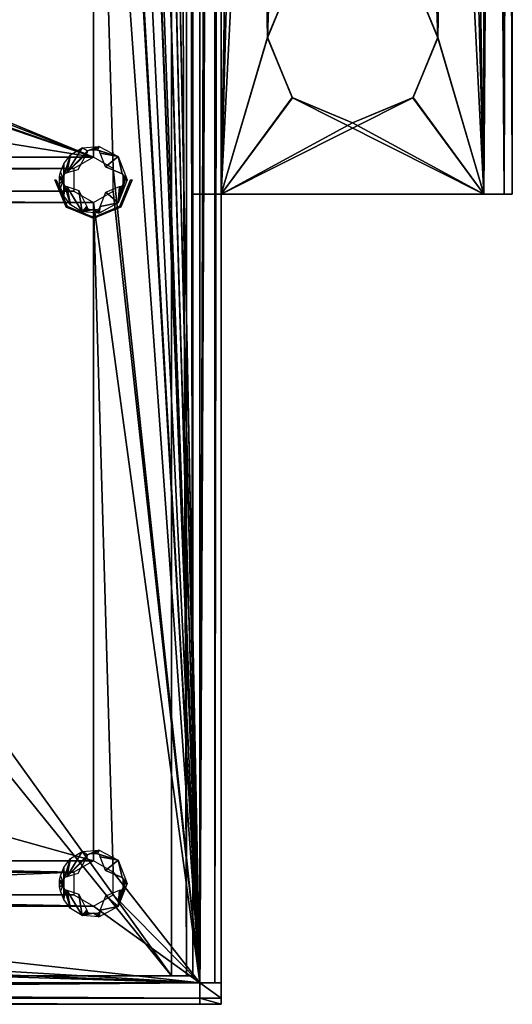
# Model space of a CAD drawing. Header units: millimetres. Extents: x -108 to 112, y -157 to 157.
# Tile 60 of 118: x 78 to 112, y -157 to -88. Entities that reach past the tile are written whole.
import ezdxf

# ---------------------------------------------------------------- set-up
doc = ezdxf.new("R2010")
doc.units = ezdxf.units.MM
doc.header["$LTSCALE"] = 33.374815
for name, color, linetype in [('1', 7, 'CONTINUOUS'), ('11', 7, 'CONTINUOUS'), ('14', 7, 'CONTINUOUS'), ('15', 7, 'CONTINUOUS'), ('16', 7, 'CONTINUOUS'), ('17', 7, 'CONTINUOUS'), ('18', 7, 'CONTINUOUS'), ('198', 7, 'CONTINUOUS'), ('199', 7, 'CONTINUOUS'), ('20', 7, 'CONTINUOUS'), ('200', 7, 'CONTINUOUS'), ('201', 7, 'CONTINUOUS'), ('202', 7, 'CONTINUOUS'), ('203', 7, 'CONTINUOUS'), ('204', 7, 'CONTINUOUS'), ('205', 7, 'CONTINUOUS'), ('217', 7, 'CONTINUOUS'), ('30', 7, 'CONTINUOUS'), ('31', 7, 'CONTINUOUS'), ('32', 7, 'CONTINUOUS'), ('33', 7, 'CONTINUOUS'), ('34', 7, 'CONTINUOUS'), ('35', 7, 'CONTINUOUS'), ('36', 7, 'CONTINUOUS'), ('37', 7, 'CONTINUOUS'), ('38', 7, 'CONTINUOUS'), ('39', 7, 'CONTINUOUS'), ('519', 7, 'CONTINUOUS'), ('520', 7, 'CONTINUOUS'), ('7', 7, 'CONTINUOUS'), ('8', 7, 'CONTINUOUS'), ('873', 7, 'CONTINUOUS'), ('874', 7, 'CONTINUOUS'), ('875', 7, 'CONTINUOUS')]:
    doc.layers.add(name, color=color, linetype=linetype)

msp = doc.modelspace()

# ---------------------------------------------------------------- linework, layer by layer
at = {"layer": '1', "color": 7, "linetype": 'CONTINUOUS'}
for points in [[(88.5, -155, 66), (55.329, -155, 66), (88.5, -155, 64.5), (88.5, -155, 66)], [(88.5, -155, 64.5), (55.329, -155, 66), (55.329, -155, 64.5), (88.5, -155, 64.5)], [(77, -155, -66), (88.5, -155, -66), (77, -155, -64.5), (77, -155, -66)], [(77, -155, -64.5), (88.5, -155, -66), (88.5, -155, -64.5), (77, -155, -64.5)], [(89.561, -155, 65.561), (88.5, -155, 66), (89.561, -155, -65.561), (89.561, -155, 65.561)], [(89.561, -155, -65.561), (88.5, -155, 66), (88.5, -155, 64.5), (89.561, -155, -65.561)], [(88.5, -155, -66), (89.561, -155, -65.561), (88.5, -155, -64.5), (88.5, -155, -66)], [(88.5, -155, -64.5), (89.561, -155, -65.561), (88.5, -155, 64.5), (88.5, -155, -64.5)], [(90, -155, 64.5), (89.561, -155, 65.561), (90, -155, -64.5), (90, -155, 64.5)], [(90, -155, -64.5), (89.561, -155, 65.561), (89.561, -155, -65.561), (90, -155, -64.5)]]:
    msp.add_3dface(points, dxfattribs=at)
at = {"layer": '11', "color": 7, "linetype": 'CONTINUOUS'}
for points in [[(88.5, -155, 66), (89.561, -155, 65.561), (88.5, 155, 66), (88.5, -155, 66)], [(89.561, -155, 65.561), (89.561, 155, 65.561), (88.5, 155, 66), (89.561, -155, 65.561)], [(89.561, -155, 65.561), (90, -155, 64.5), (89.561, 155, 65.561), (89.561, -155, 65.561)], [(90, -155, 64.5), (90, 155, 64.5), (89.561, 155, 65.561), (90, -155, 64.5)]]:
    msp.add_3dface(points, dxfattribs=at)
at = {"layer": '14', "color": 7, "linetype": 'CONTINUOUS'}
for points in [[(88.5, -155, 64.5), (55.329, -155, 64.5), (88.5, -155, -64.5), (88.5, -155, 64.5)], [(88.5, -155, -64.5), (55.329, -155, 64.5), (77, -155, -64.5), (88.5, -155, -64.5)]]:
    msp.add_3dface(points, dxfattribs=at)
at = {"layer": '15', "linetype": 'CONTINUOUS'}
for points in [[(112.5, 100, 25.5), (112.5, -100, 25.5), (112.5, 80.026, 6.499), (112.5, 100, 25.5)], [(112.5, -100, -25.5), (112.5, 100, -25.5), (112.5, -80.026, -6.499), (112.5, -100, -25.5)], [(112.5, 80.026, 6.499), (112.5, -100, 25.5), (112.5, 75.431, 4.623), (112.5, 80.026, 6.499)], [(112.5, -100, 25.5), (112.5, 44.532, 7.999), (112.5, 75.431, 4.623), (112.5, -100, 25.5)], [(112.5, 44.532, 7.999), (112.5, -100, 25.5), (112.5, 41.472, 7.404), (112.5, 44.532, 7.999)], [(112.5, 41.472, 7.404), (112.5, -100, 25.5), (112.5, 38.877, 5.689), (112.5, 41.472, 7.404)], [(112.5, 38.877, 5.689), (112.5, -100, 25.5), (112.5, 37.12, 3.083), (112.5, 38.877, 5.689)], [(112.5, -100, 25.5), (112.5, 36.5), (112.5, 37.12, 3.083), (112.5, -100, 25.5)], [(112.5, 36.5), (112.5, -100, 25.5), (112.5, 0.02, 5), (112.5, 36.5)], [(112.5, 0.02, 5), (112.5, -100, 25.5), (112.5, -3.508, 3.562), (112.5, 0.02, 5)], [(112.5, -100, 25.5), (112.5, -5), (112.5, -3.508, 3.562), (112.5, -100, 25.5)], [(112.5, -100, 25.5), (112.5, -41.41, 7.379), (112.5, -5), (112.5, -100, 25.5)], [(112.5, -41.41, 7.379), (112.5, -100, 25.5), (112.5, -44.468, 7.999), (112.5, -41.41, 7.379)], [(112.5, -44.468, 7.999), (112.5, -100, 25.5), (112.5, -47.528, 7.404), (112.5, -44.468, 7.999)], [(112.5, -47.528, 7.404), (112.5, -100, 25.5), (112.5, -50.123, 5.689), (112.5, -47.528, 7.404)], [(112.5, -50.123, 5.689), (112.5, -100, 25.5), (112.5, -51.88, 3.083), (112.5, -50.123, 5.689)], [(112.5, -100, 25.5), (112.5, -52.5), (112.5, -51.88, 3.083), (112.5, -100, 25.5)], [(112.5, -52.5), (112.5, -100, 25.5), (112.5, -75.402, 4.594), (112.5, -52.5)], [(112.5, -75.402, 4.594), (112.5, -100, 25.5), (112.5, -79.974, 6.499), (112.5, -75.402, 4.594)], [(112.5, -79.974, 6.499), (112.5, -100, 25.5), (112.5, -84.569, 4.623), (112.5, -79.974, 6.499)], [(112.5, -84.598, -4.594), (112.5, -100, -25.5), (112.5, -80.026, -6.499), (112.5, -84.598, -4.594)], [(112.5, -100, 25.5), (112.5, -86.5), (112.5, -84.569, 4.623), (112.5, -100, 25.5)], [(112.5, -100, 25.5), (112.5, -100, -25.5), (112.5, -84.598, -4.594), (112.5, -100, 25.5)], [(112.5, -86.5), (112.5, -100, 25.5), (112.5, -84.598, -4.594), (112.5, -86.5)]]:
    msp.add_3dface(points, dxfattribs=at)
at = {"layer": '16', "linetype": 'CONTINUOUS'}
for points in [[(110.5, 100, -25.5), (110.5, -100, -25.5), (110.5, 80.026, -6.499), (110.5, 100, -25.5)], [(110.5, -100, 25.5), (110.5, 100, 25.5), (110.5, -80.026, 6.499), (110.5, -100, 25.5)], [(110.5, 80.026, -6.499), (110.5, -100, -25.5), (110.5, 75.431, -4.623), (110.5, 80.026, -6.499)], [(110.5, -100, -25.5), (110.5, 44.532, -7.999), (110.5, 75.431, -4.623), (110.5, -100, -25.5)], [(110.5, 44.532, -7.999), (110.5, -100, -25.5), (110.5, 41.472, -7.404), (110.5, 44.532, -7.999)], [(110.5, 41.472, -7.404), (110.5, -100, -25.5), (110.5, 38.877, -5.689), (110.5, 41.472, -7.404)], [(110.5, 38.877, -5.689), (110.5, -100, -25.5), (110.5, 37.12, -3.083), (110.5, 38.877, -5.689)], [(110.5, 37.12, -3.083), (110.5, -100, -25.5), (110.5, 2.767, -8.458), (110.5, 37.12, -3.083)], [(110.5, 2.767, -8.458), (110.5, -100, -25.5), (110.5, -2.698, -8.48), (110.5, 2.767, -8.458)], [(110.5, -2.698, -8.48), (110.5, -100, -25.5), (110.5, -7.17, -5.27), (110.5, -2.698, -8.48)], [(110.5, -7.17, -5.27), (110.5, -100, -25.5), (110.5, -8.459, -2.766), (110.5, -7.17, -5.27)], [(110.5, -8.459, -2.766), (110.5, -100, -25.5), (110.5, -8.9), (110.5, -8.459, -2.766)], [(110.5, -100, -25.5), (110.5, -41.41, -7.379), (110.5, -8.9), (110.5, -100, -25.5)], [(110.5, -41.41, -7.379), (110.5, -100, -25.5), (110.5, -44.468, -7.999), (110.5, -41.41, -7.379)], [(110.5, -44.468, -7.999), (110.5, -100, -25.5), (110.5, -47.528, -7.404), (110.5, -44.468, -7.999)], [(110.5, -47.528, -7.404), (110.5, -100, -25.5), (110.5, -50.123, -5.689), (110.5, -47.528, -7.404)], [(110.5, -50.123, -5.689), (110.5, -100, -25.5), (110.5, -51.88, -3.083), (110.5, -50.123, -5.689)], [(110.5, -51.88, -3.083), (110.5, -100, -25.5), (110.5, -52.5), (110.5, -51.88, -3.083)], [(110.5, -52.5), (110.5, -100, -25.5), (110.5, -57.747, -1.73), (110.5, -52.5)], [(110.5, -57.747, -1.73), (110.5, -100, -25.5), (110.5, -59.739, -1.737), (110.5, -57.747, -1.73)], [(110.5, -59.739, -1.737), (110.5, -100, -25.5), (110.5, -60.75), (110.5, -59.739, -1.737)], [(110.5, -60.75), (110.5, -100, -25.5), (110.5, -75.402, -4.594), (110.5, -60.75)], [(110.5, -75.402, -4.594), (110.5, -100, -25.5), (110.5, -79.974, -6.499), (110.5, -75.402, -4.594)], [(110.5, -79.974, -6.499), (110.5, -100, -25.5), (110.5, -84.569, -4.623), (110.5, -79.974, -6.499)], [(110.5, -84.598, 4.594), (110.5, -100, 25.5), (110.5, -80.026, 6.499), (110.5, -84.598, 4.594)], [(110.5, -84.569, -4.623), (110.5, -100, -25.5), (110.5, -86.5), (110.5, -84.569, -4.623)], [(110.5, -100, -25.5), (110.5, -100, 25.5), (110.5, -84.598, 4.594), (110.5, -100, -25.5)], [(110.5, -86.5), (110.5, -100, -25.5), (110.5, -84.598, 4.594), (110.5, -86.5)]]:
    msp.add_3dface(points, dxfattribs=at)
at = {"layer": '17', "linetype": 'CONTINUOUS'}
for points in [[(90, -100, -36.5), (92, -100, -36.5), (92, -100, -27.5), (90, -100, -36.5)], [(90, -100, -27.5), (90, -100, -36.5), (92, -100, -27.5), (90, -100, -27.5)], [(90.586, -100, -26.086), (90, -100, -27.5), (111.914, -100, -26.914), (90.586, -100, -26.086)], [(111.914, -100, -26.914), (90, -100, -27.5), (92, -100, -27.5), (111.914, -100, -26.914)], [(90, -100, 27.5), (90.586, -100, 26.086), (92, -100, 27.5), (90, -100, 27.5)], [(90, -100, 36.5), (90, -100, 27.5), (92, -100, 36.5), (90, -100, 36.5)], [(92, -100, 36.5), (90, -100, 27.5), (92, -100, 27.5), (92, -100, 36.5)], [(90.586, -100, -26.086), (112.5, -100, -25.5), (110.5, -100, -25.5), (90.586, -100, -26.086)], [(112.5, -100, -25.5), (90.586, -100, -26.086), (111.914, -100, -26.914), (112.5, -100, -25.5)], [(111.914, -100, 26.914), (110.5, -100, 27.5), (90.586, -100, 26.086), (111.914, -100, 26.914)], [(90.586, -100, 26.086), (110.5, -100, 27.5), (92, -100, 27.5), (90.586, -100, 26.086)], [(92, -100, 25.5), (111.914, -100, 26.914), (90.586, -100, 26.086), (92, -100, 25.5)], [(92, -100, -25.5), (90.586, -100, -26.086), (110.5, -100, -25.5), (92, -100, -25.5)], [(110.5, -100, 25.5), (111.914, -100, 26.914), (92, -100, 25.5), (110.5, -100, 25.5)], [(110.5, -100, -27.5), (111.914, -100, -26.914), (92, -100, -27.5), (110.5, -100, -27.5)], [(112.5, -100, -25.5), (112.5, -100, 25.5), (110.5, -100, -25.5), (112.5, -100, -25.5)], [(112.5, -100, 25.5), (111.914, -100, 26.914), (110.5, -100, 25.5), (112.5, -100, 25.5)], [(110.5, -100, -25.5), (112.5, -100, 25.5), (110.5, -100, 25.5), (110.5, -100, -25.5)]]:
    msp.add_3dface(points, dxfattribs=at)
at = {"layer": '18', "linetype": 'CONTINUOUS'}
for points in [[(92, 100, 27.5), (92, -100, 27.5), (95.251, 89.024, 27.5), (92, 100, 27.5)], [(107.249, -89.024, 27.5), (110.5, 100, 27.5), (105.517, -84.783, 27.5), (107.249, -89.024, 27.5)], [(110.5, -100, 27.5), (110.5, 100, 27.5), (107.249, -89.024, 27.5), (110.5, -100, 27.5)], [(95.251, 89.024, 27.5), (92, -100, 27.5), (96.983, 84.783, 27.5), (95.251, 89.024, 27.5)], [(92, -100, 27.5), (101.25, 83, 27.5), (96.983, 84.783, 27.5), (92, -100, 27.5)], [(92, -100, 27.5), (95.251, -88.976, 27.5), (101.25, 83, 27.5), (92, -100, 27.5)], [(95.251, -88.976, 27.5), (97.01, -84.756, 27.5), (101.25, 83, 27.5), (95.251, -88.976, 27.5)], [(95.251, -88.976, 27.5), (92, -100, 27.5), (96.983, -93.217, 27.5), (95.251, -88.976, 27.5)], [(105.49, -93.244, 27.5), (110.5, -100, 27.5), (107.249, -89.024, 27.5), (105.49, -93.244, 27.5)], [(92, -100, 27.5), (101.25, -95, 27.5), (96.983, -93.217, 27.5), (92, -100, 27.5)], [(92, -100, 27.5), (110.5, -100, 27.5), (105.49, -93.244, 27.5), (92, -100, 27.5)], [(101.25, -95, 27.5), (92, -100, 27.5), (105.49, -93.244, 27.5), (101.25, -95, 27.5)]]:
    msp.add_3dface(points, dxfattribs=at)
at = {"layer": '198', "color": 7, "linetype": 'CONTINUOUS'}
for points in [[(90.497, 155.5, -68.5), (90.497, -155.5, -68.5), (84.384, 149.302, -68.5), (90.497, 155.5, -68.5)], [(84.384, 149.302, -68.5), (90.497, -155.5, -68.5), (84.39, 147.709, -68.5), (84.384, 149.302, -68.5)], [(90.497, -155.5, -68.5), (84.384, 99.802, -68.5), (84.39, 147.709, -68.5), (90.497, -155.5, -68.5)], [(84.384, 99.802, -68.5), (90.497, -155.5, -68.5), (84.39, 98.209, -68.5), (84.384, 99.802, -68.5)], [(90.497, -155.5, -68.5), (84.384, 50.302, -68.5), (84.39, 98.209, -68.5), (90.497, -155.5, -68.5)], [(84.384, 50.302, -68.5), (90.497, -155.5, -68.5), (84.39, 48.709, -68.5), (84.384, 50.302, -68.5)], [(84.39, 48.709, -68.5), (90.497, -155.5, -68.5), (83, 47.9, -68.5), (84.39, 48.709, -68.5)], [(83, 47.9, -68.5), (90.497, -155.5, -68.5), (84.384, 0.802, -68.5), (83, 47.9, -68.5)], [(84.384, 0.802, -68.5), (90.497, -155.5, -68.5), (84.39, -0.791, -68.5), (84.384, 0.802, -68.5)], [(84.39, -0.791, -68.5), (90.497, -155.5, -68.5), (83, -1.6, -68.5), (84.39, -0.791, -68.5)], [(90.497, -155.5, -68.5), (84.384, -48.698, -68.5), (83, -1.6, -68.5), (90.497, -155.5, -68.5)], [(84.384, -48.698, -68.5), (90.497, -155.5, -68.5), (84.39, -50.291, -68.5), (84.384, -48.698, -68.5)], [(84.39, -50.291, -68.5), (90.497, -155.5, -68.5), (83, -51.1, -68.5), (84.39, -50.291, -68.5)], [(83, -51.1, -68.5), (83, -97.4, -68.5), (24.489, -73.263, -68.5), (83, -51.1, -68.5)], [(90.497, -155.5, -68.5), (84.384, -98.198, -68.5), (83, -51.1, -68.5), (90.497, -155.5, -68.5)], [(84.384, -98.198, -68.5), (83, -97.4, -68.5), (83, -51.1, -68.5), (84.384, -98.198, -68.5)], [(24.489, -73.263, -68.5), (83, -97.4, -68.5), (25.5, -75, -68.5), (24.489, -73.263, -68.5)], [(25.5, -75, -68.5), (83, -97.4, -68.5), (24.503, -76.73, -68.5), (25.5, -75, -68.5)], [(83, -97.4, -68.5), (-83, -97.4, -68.5), (-44.989, -76.737, -68.5), (83, -97.4, -68.5)], [(22.511, -76.737, -68.5), (83, -97.4, -68.5), (-44.989, -76.737, -68.5), (22.511, -76.737, -68.5)], [(24.503, -76.73, -68.5), (83, -97.4, -68.5), (22.511, -76.737, -68.5), (24.503, -76.73, -68.5)], [(83, -97.4, -68.5), (81.61, -98.209, -68.5), (-83, -97.4, -68.5), (83, -97.4, -68.5)], [(-83, -97.4, -68.5), (81.61, -98.209, -68.5), (-81.616, -98.198, -68.5), (-83, -97.4, -68.5)], [(-81.616, -98.198, -68.5), (81.61, -98.209, -68.5), (-81.61, -99.791, -68.5), (-81.616, -98.198, -68.5)], [(81.61, -98.209, -68.5), (81.616, -99.802, -68.5), (-81.61, -99.791, -68.5), (81.61, -98.209, -68.5)], [(84.384, -98.198, -68.5), (90.497, -155.5, -68.5), (84.39, -99.791, -68.5), (84.384, -98.198, -68.5)], [(-81.61, -99.791, -68.5), (83, -100.6, -68.5), (-83, -100.6, -68.5), (-81.61, -99.791, -68.5)], [(81.616, -99.802, -68.5), (83, -100.6, -68.5), (-81.61, -99.791, -68.5), (81.616, -99.802, -68.5)], [(84.39, -99.791, -68.5), (90.497, -155.5, -68.5), (83, -100.6, -68.5), (84.39, -99.791, -68.5)], [(-83, -100.6, -68.5), (83, -100.6, -68.5), (83, -146.9, -68.5), (-83, -100.6, -68.5)], [(41.5, -146.9, -68.5), (-83, -100.6, -68.5), (83, -146.9, -68.5), (41.5, -146.9, -68.5)], [(83, -100.6, -68.5), (90.497, -155.5, -68.5), (84.384, -147.698, -68.5), (83, -100.6, -68.5)], [(83, -146.9, -68.5), (83, -100.6, -68.5), (84.384, -147.698, -68.5), (83, -146.9, -68.5)], [(42.884, -147.698, -68.5), (41.5, -146.9, -68.5), (81.61, -147.709, -68.5), (42.884, -147.698, -68.5)], [(41.5, -146.9, -68.5), (83, -146.9, -68.5), (81.61, -147.709, -68.5), (41.5, -146.9, -68.5)], [(42.89, -149.291, -68.5), (42.884, -147.698, -68.5), (81.61, -147.709, -68.5), (42.89, -149.291, -68.5)], [(81.616, -149.302, -68.5), (42.89, -149.291, -68.5), (81.61, -147.709, -68.5), (81.616, -149.302, -68.5)], [(84.384, -147.698, -68.5), (90.497, -155.5, -68.5), (84.39, -149.291, -68.5), (84.384, -147.698, -68.5)], [(41.5, -150.1, -68.5), (42.89, -149.291, -68.5), (83, -150.1, -68.5), (41.5, -150.1, -68.5)], [(83, -150.1, -68.5), (42.89, -149.291, -68.5), (81.616, -149.302, -68.5), (83, -150.1, -68.5)], [(84.39, -149.291, -68.5), (90.497, -155.5, -68.5), (83, -150.1, -68.5), (84.39, -149.291, -68.5)], [(90.497, -155.5, -68.5), (-90.498, -155.5, -68.5), (-83, -150.1, -68.5), (90.497, -155.5, -68.5)], [(-41.5, -150.1, -68.5), (90.497, -155.5, -68.5), (-83, -150.1, -68.5), (-41.5, -150.1, -68.5)], [(0, -150.1, -68.5), (90.497, -155.5, -68.5), (-41.5, -150.1, -68.5), (0, -150.1, -68.5)], [(90.497, -155.5, -68.5), (0, -150.1, -68.5), (41.5, -150.1, -68.5), (90.497, -155.5, -68.5)], [(90.497, -155.5, -68.5), (41.5, -150.1, -68.5), (83, -150.1, -68.5), (90.497, -155.5, -68.5)]]:
    msp.add_3dface(points, dxfattribs=at)
at = {"layer": '199', "color": 7, "linetype": 'CONTINUOUS'}
for points in [[(90.497, -155.5, -68.5), (90.497, 155.5, -68.5), (91.565, 155.5, -68.056), (90.497, -155.5, -68.5)], [(90.497, -155.5, -68.5), (91.565, 155.5, -68.056), (91.558, -155.5, -68.063), (90.497, -155.5, -68.5)], [(92, 155.5, -67), (92, -155.5, -67), (91.558, -155.5, -68.063), (92, 155.5, -67)], [(91.565, 155.5, -68.056), (92, 155.5, -67), (91.558, -155.5, -68.063), (91.565, 155.5, -68.056)]]:
    msp.add_3dface(points, dxfattribs=at)
at = {"layer": '20', "linetype": 'CONTINUOUS'}
for points in [[(92, -100, -27.5), (92, 100, -27.5), (95.251, -89.024, -27.5), (92, -100, -27.5)], [(95.251, -89.024, -27.5), (92, 100, -27.5), (96.983, -84.783, -27.5), (95.251, -89.024, -27.5)], [(110.5, 100, -27.5), (110.5, -100, -27.5), (107.249, 89.024, -27.5), (110.5, 100, -27.5)], [(107.249, 89.024, -27.5), (110.5, -100, -27.5), (105.517, 84.783, -27.5), (107.249, 89.024, -27.5)], [(105.517, 84.783, -27.5), (110.5, -100, -27.5), (101.25, 83, -27.5), (105.517, 84.783, -27.5)], [(110.5, -100, -27.5), (107.249, -88.976, -27.5), (101.25, 83, -27.5), (110.5, -100, -27.5)], [(107.249, -88.976, -27.5), (105.49, -84.756, -27.5), (101.25, 83, -27.5), (107.249, -88.976, -27.5)], [(97.01, -93.244, -27.5), (92, -100, -27.5), (95.251, -89.024, -27.5), (97.01, -93.244, -27.5)], [(107.249, -88.976, -27.5), (110.5, -100, -27.5), (105.517, -93.217, -27.5), (107.249, -88.976, -27.5)], [(110.5, -100, -27.5), (92, -100, -27.5), (97.01, -93.244, -27.5), (110.5, -100, -27.5)], [(101.25, -95, -27.5), (110.5, -100, -27.5), (97.01, -93.244, -27.5), (101.25, -95, -27.5)], [(105.517, -93.217, -27.5), (110.5, -100, -27.5), (101.25, -95, -27.5), (105.517, -93.217, -27.5)]]:
    msp.add_3dface(points, dxfattribs=at)
at = {"layer": '200', "color": 7, "linetype": 'CONTINUOUS'}
for points in [[(90.497, -155.5, -68.5), (91.558, -155.5, -68.063), (90.497, -155.5, -67), (90.497, -155.5, -68.5)], [(91.558, -155.5, -68.063), (92, -155.5, -67), (90.497, -155.5, -67), (91.558, -155.5, -68.063)]]:
    msp.add_3dface(points, dxfattribs=at)
at = {"layer": '201', "color": 7, "linetype": 'CONTINUOUS'}
for points in [[(90.497, -155.5, -67), (92, -155.5, -67), (92, -156.561, -66.561), (90.497, -155.5, -67)], [(90.5, -156.561, -66.561), (90.497, -155.5, -67), (92, -156.561, -66.561), (90.5, -156.561, -66.561)], [(90.497, -157, -65.5), (90.5, -156.561, -66.561), (92, -157, -65.5), (90.497, -157, -65.5)], [(92, -157, -65.5), (90.5, -156.561, -66.561), (92, -156.561, -66.561), (92, -157, -65.5)]]:
    msp.add_3dface(points, dxfattribs=at)
at = {"layer": '202', "color": 7, "linetype": 'CONTINUOUS'}
for points in [[(92, 157, -58.5), (92, -157, -58.5), (92, 157, -65.5), (92, 157, -58.5)], [(92, 157, -65.5), (92, -157, -58.5), (92, 156.561, -66.561), (92, 157, -65.5)], [(92, -157, -58.5), (92, 155.5, -67), (92, 156.561, -66.561), (92, -157, -58.5)], [(92, -155.5, -67), (92, 155.5, -67), (92, -157, -58.5), (92, -155.5, -67)], [(92, -156.561, -66.561), (92, -155.5, -67), (92, -157, -58.5), (92, -156.561, -66.561)], [(92, -157, -65.5), (92, -156.561, -66.561), (92, -157, -58.5), (92, -157, -65.5)]]:
    msp.add_3dface(points, dxfattribs=at)
at = {"layer": '203', "color": 7, "linetype": 'CONTINUOUS'}
for points in [[(-90.498, -157, -58.5), (90.497, -157, -65.5), (90.498, -157, -58.5), (-90.498, -157, -58.5)], [(90.497, -157, -65.5), (-90.498, -157, -58.5), (90.495, -157, -67), (90.497, -157, -65.5)], [(-90.498, -157, -58.5), (-90.495, -157, -67), (90.495, -157, -67), (-90.498, -157, -58.5)], [(90.497, -157, -65.5), (92, -157, -65.5), (90.498, -157, -58.5), (90.497, -157, -65.5)], [(92, -157, -65.5), (92, -157, -58.5), (90.498, -157, -58.5), (92, -157, -65.5)]]:
    msp.add_3dface(points, dxfattribs=at)
at = {"layer": '204', "color": 7, "linetype": 'CONTINUOUS'}
for points in [[(-90.498, -155.5, -68.5), (90.497, -155.5, -68.5), (90.495, -156.561, -68.061), (-90.498, -155.5, -68.5)], [(-90.495, -156.561, -68.061), (-90.498, -155.5, -68.5), (90.495, -156.561, -68.061), (-90.495, -156.561, -68.061)], [(90.495, -157, -67), (-90.495, -157, -67), (-90.495, -156.561, -68.061), (90.495, -157, -67)], [(90.495, -157, -67), (-90.495, -156.561, -68.061), (90.495, -156.561, -68.061), (90.495, -157, -67)]]:
    msp.add_3dface(points, dxfattribs=at)
at = {"layer": '205', "color": 7, "linetype": 'CONTINUOUS'}
for points in [[(90.497, -155.5, -68.5), (90.497, -155.5, -67), (90.495, -156.561, -68.061), (90.497, -155.5, -68.5)], [(90.497, -155.5, -67), (90.495, -157, -67), (90.495, -156.561, -68.061), (90.497, -155.5, -67)], [(90.495, -157, -67), (90.497, -155.5, -67), (90.495, -155.5, -58.5), (90.495, -157, -67)], [(90.497, -157, -65.5), (90.495, -157, -67), (90.495, -155.5, -58.5), (90.497, -157, -65.5)], [(90.495, -157, -58.5), (90.497, -157, -65.5), (90.495, -155.5, -58.5), (90.495, -157, -58.5)]]:
    msp.add_3dface(points, dxfattribs=at)
at = {"layer": '217', "color": 7, "linetype": 'CONTINUOUS'}
for points in [[(92, -157, -58.5), (92, 157, -58.5), (90.498, -157, -58.5), (92, -157, -58.5)], [(90.498, -157, -58.5), (92, 157, -58.5), (90.5, -155.5, -58.5), (90.498, -157, -58.5)], [(90.5, -155.5, -58.5), (92, 157, -58.5), (90.5, 155.5, -58.5), (90.5, -155.5, -58.5)], [(-92, -157, -58.5), (-90.498, -157, -58.5), (90.5, -155.5, -58.5), (-92, -157, -58.5)], [(-92, -157, -58.5), (90.5, -155.5, -58.5), (-90.5, -155.5, -58.5), (-92, -157, -58.5)], [(-90.498, -157, -58.5), (90.498, -157, -58.5), (90.5, -155.5, -58.5), (-90.498, -157, -58.5)]]:
    msp.add_3dface(points, dxfattribs=at)
at = {"layer": '30', "linetype": 'CONTINUOUS'}
for points in [[(92, -100, 25.5), (92, 100, 25.5), (95.251, -89.024, 25.5), (92, -100, 25.5)], [(92, 100, 25.5), (96.983, -84.783, 25.5), (95.251, -89.024, 25.5), (92, 100, 25.5)], [(110.5, 100, 25.5), (110.5, -100, 25.5), (107.249, 89.024, 25.5), (110.5, 100, 25.5)], [(107.249, 89.024, 25.5), (110.5, -100, 25.5), (105.517, 84.783, 25.5), (107.249, 89.024, 25.5)], [(105.517, 84.783, 25.5), (110.5, -100, 25.5), (101.25, 83, 25.5), (105.517, 84.783, 25.5)], [(110.5, -100, 25.5), (107.249, -88.976, 25.5), (101.25, 83, 25.5), (110.5, -100, 25.5)], [(107.249, -88.976, 25.5), (105.49, -84.756, 25.5), (101.25, 83, 25.5), (107.249, -88.976, 25.5)], [(92, -100, 25.5), (95.251, -89.024, 25.5), (97.01, -93.244, 25.5), (92, -100, 25.5)], [(110.5, -100, 25.5), (105.517, -93.217, 25.5), (107.249, -88.976, 25.5), (110.5, -100, 25.5)], [(110.5, -100, 25.5), (92, -100, 25.5), (97.01, -93.244, 25.5), (110.5, -100, 25.5)], [(101.25, -95, 25.5), (110.5, -100, 25.5), (97.01, -93.244, 25.5), (101.25, -95, 25.5)], [(110.5, -100, 25.5), (101.25, -95, 25.5), (105.517, -93.217, 25.5), (110.5, -100, 25.5)]]:
    msp.add_3dface(points, dxfattribs=at)
at = {"layer": '31', "linetype": 'CONTINUOUS'}
for points in [[(92, -100, 27.5), (92, 100, 27.5), (92, -75, 31.65), (92, -100, 27.5)], [(92, 97, 39.5), (92, -97, 39.5), (92, 75, 35.85), (92, 97, 39.5)], [(92, 75, 35.85), (92, -97, 39.5), (92, 73.184, 34.803), (92, 75, 35.85)], [(92, -97, 39.5), (92, 0, 35.85), (92, 73.184, 34.803), (92, -97, 39.5)], [(92, 0, 35.85), (92, -97, 39.5), (92, -1.816, 34.803), (92, 0, 35.85)], [(92, -1.816, 34.803), (92, -97, 39.5), (92, -1.824, 32.711), (92, -1.816, 34.803)], [(92, -97, 39.5), (92, -75, 35.85), (92, -1.824, 32.711), (92, -97, 39.5)], [(92, -100, 36.5), (92, -100, 27.5), (92, -75, 31.65), (92, -100, 36.5)], [(92, -99.121, 38.621), (92, -100, 36.5), (92, -75, 31.65), (92, -99.121, 38.621)], [(92, -97, 39.5), (92, -99.121, 38.621), (92, -75, 31.65), (92, -97, 39.5)], [(92, -75, 35.85), (92, -97, 39.5), (92, -76.816, 34.803), (92, -75, 35.85)], [(92, -76.824, 32.711), (92, -97, 39.5), (92, -75, 31.65), (92, -76.824, 32.711)], [(92, -76.816, 34.803), (92, -97, 39.5), (92, -76.824, 32.711), (92, -76.816, 34.803)]]:
    msp.add_3dface(points, dxfattribs=at)
at = {"layer": '32', "linetype": 'CONTINUOUS'}
for points in [[(92, 100, -27.5), (92, -100, -27.5), (92, 75, -31.65), (92, 100, -27.5)], [(92, -97, -39.5), (92, 97, -39.5), (92, -75, -35.85), (92, -97, -39.5)], [(92, 75, -31.65), (92, -100, -27.5), (92, 73.184, -32.697), (92, 75, -31.65)], [(92, -100, -27.5), (92, 0, -31.65), (92, 73.184, -32.697), (92, -100, -27.5)], [(92, 0, -31.65), (92, -100, -27.5), (92, -1.816, -32.697), (92, 0, -31.65)], [(92, -1.816, -32.697), (92, -100, -27.5), (92, -1.824, -34.789), (92, -1.816, -32.697)], [(92, -100, -27.5), (92, -75, -31.65), (92, -1.824, -34.789), (92, -100, -27.5)], [(92, -75, -31.65), (92, -100, -27.5), (92, -76.816, -32.697), (92, -75, -31.65)], [(92, -76.824, -34.789), (92, -97, -39.5), (92, -75, -35.85), (92, -76.824, -34.789)], [(92, -76.816, -32.697), (92, -100, -27.5), (92, -76.824, -34.789), (92, -76.816, -32.697)], [(92, -100, -27.5), (92, -97, -39.5), (92, -76.824, -34.789), (92, -100, -27.5)], [(92, -97, -39.5), (92, -100, -27.5), (92, -99.121, -38.621), (92, -97, -39.5)], [(92, -100, -27.5), (92, -100, -36.5), (92, -99.121, -38.621), (92, -100, -27.5)]]:
    msp.add_3dface(points, dxfattribs=at)
at = {"layer": '33', "linetype": 'CONTINUOUS'}
for points in [[(92, 100, -25.5), (92, -100, -25.5), (95.251, 89.024, -25.5), (92, 100, -25.5)], [(107.249, -89.024, -25.5), (110.5, 100, -25.5), (105.517, -84.783, -25.5), (107.249, -89.024, -25.5)], [(110.5, -100, -25.5), (110.5, 100, -25.5), (107.249, -89.024, -25.5), (110.5, -100, -25.5)], [(95.251, 89.024, -25.5), (92, -100, -25.5), (96.983, 84.783, -25.5), (95.251, 89.024, -25.5)], [(92, -100, -25.5), (101.25, 83, -25.5), (96.983, 84.783, -25.5), (92, -100, -25.5)], [(92, -100, -25.5), (95.251, -88.976, -25.5), (101.25, 83, -25.5), (92, -100, -25.5)], [(95.251, -88.976, -25.5), (97.01, -84.756, -25.5), (101.25, 83, -25.5), (95.251, -88.976, -25.5)], [(95.251, -88.976, -25.5), (92, -100, -25.5), (96.983, -93.217, -25.5), (95.251, -88.976, -25.5)], [(105.49, -93.244, -25.5), (110.5, -100, -25.5), (107.249, -89.024, -25.5), (105.49, -93.244, -25.5)], [(92, -100, -25.5), (101.25, -95, -25.5), (96.983, -93.217, -25.5), (92, -100, -25.5)], [(92, -100, -25.5), (110.5, -100, -25.5), (105.49, -93.244, -25.5), (92, -100, -25.5)], [(101.25, -95, -25.5), (92, -100, -25.5), (105.49, -93.244, -25.5), (101.25, -95, -25.5)]]:
    msp.add_3dface(points, dxfattribs=at)
at = {"layer": '34', "linetype": 'CONTINUOUS'}
for points in [[(110.5, 100, 27.5), (110.5, -100, 27.5), (111.914, -100, 26.914), (110.5, 100, 27.5)], [(111.914, 100, 26.914), (110.5, 100, 27.5), (111.914, -100, 26.914), (111.914, 100, 26.914)], [(112.5, -100, 25.5), (112.5, 100, 25.5), (111.914, 100, 26.914), (112.5, -100, 25.5)], [(112.5, -100, 25.5), (111.914, 100, 26.914), (111.914, -100, 26.914), (112.5, -100, 25.5)]]:
    msp.add_3dface(points, dxfattribs=at)
at = {"layer": '35', "linetype": 'CONTINUOUS'}
for points in [[(111.914, -100, -26.914), (110.5, -100, -27.5), (111.914, 100, -26.914), (111.914, -100, -26.914)], [(110.5, -100, -27.5), (110.5, 100, -27.5), (111.914, 100, -26.914), (110.5, -100, -27.5)], [(112.5, 100, -25.5), (112.5, -100, -25.5), (111.914, -100, -26.914), (112.5, 100, -25.5)], [(112.5, 100, -25.5), (111.914, -100, -26.914), (111.914, 100, -26.914), (112.5, 100, -25.5)]]:
    msp.add_3dface(points, dxfattribs=at)
at = {"layer": '36', "linetype": 'CONTINUOUS'}
for points in [[(107.249, -88.976, 25.5), (105.517, -84.783, 27.5), (105.49, -84.756, 25.5), (107.249, -88.976, 25.5)], [(107.249, -89.024, 27.5), (105.517, -84.783, 27.5), (107.249, -88.976, 25.5), (107.249, -89.024, 27.5)], [(105.49, -93.244, 27.5), (107.249, -89.024, 27.5), (105.517, -93.217, 25.5), (105.49, -93.244, 27.5)], [(105.517, -93.217, 25.5), (107.249, -89.024, 27.5), (107.249, -88.976, 25.5), (105.517, -93.217, 25.5)], [(101.25, -95, 25.5), (105.49, -93.244, 27.5), (105.517, -93.217, 25.5), (101.25, -95, 25.5)], [(101.25, -95, 27.5), (105.49, -93.244, 27.5), (101.25, -95, 25.5), (101.25, -95, 27.5)]]:
    msp.add_3dface(points, dxfattribs=at)
at = {"layer": '37', "linetype": 'CONTINUOUS'}
for points in [[(105.517, -84.783, -25.5), (105.49, -84.756, -27.5), (107.249, -88.976, -27.5), (105.517, -84.783, -25.5)], [(107.249, -89.024, -25.5), (105.517, -84.783, -25.5), (107.249, -88.976, -27.5), (107.249, -89.024, -25.5)], [(105.49, -93.244, -25.5), (107.249, -89.024, -25.5), (105.517, -93.217, -27.5), (105.49, -93.244, -25.5)], [(107.249, -89.024, -25.5), (107.249, -88.976, -27.5), (105.517, -93.217, -27.5), (107.249, -89.024, -25.5)], [(105.49, -93.244, -25.5), (105.517, -93.217, -27.5), (101.25, -95, -27.5), (105.49, -93.244, -25.5)], [(101.25, -95, -25.5), (105.49, -93.244, -25.5), (101.25, -95, -27.5), (101.25, -95, -25.5)]]:
    msp.add_3dface(points, dxfattribs=at)
at = {"layer": '38', "linetype": 'CONTINUOUS'}
for points in [[(97.01, -84.756, 27.5), (95.251, -88.976, 27.5), (96.983, -84.783, 25.5), (97.01, -84.756, 27.5)], [(96.983, -84.783, 25.5), (95.251, -88.976, 27.5), (95.251, -89.024, 25.5), (96.983, -84.783, 25.5)], [(95.251, -88.976, 27.5), (96.983, -93.217, 27.5), (95.251, -89.024, 25.5), (95.251, -88.976, 27.5)], [(95.251, -89.024, 25.5), (96.983, -93.217, 27.5), (97.01, -93.244, 25.5), (95.251, -89.024, 25.5)], [(96.983, -93.217, 27.5), (101.25, -95, 27.5), (97.01, -93.244, 25.5), (96.983, -93.217, 27.5)], [(101.25, -95, 27.5), (101.25, -95, 25.5), (97.01, -93.244, 25.5), (101.25, -95, 27.5)]]:
    msp.add_3dface(points, dxfattribs=at)
at = {"layer": '39', "linetype": 'CONTINUOUS'}
for points in [[(97.01, -84.756, -25.5), (95.251, -88.976, -25.5), (96.983, -84.783, -27.5), (97.01, -84.756, -25.5)], [(95.251, -88.976, -25.5), (95.251, -89.024, -27.5), (96.983, -84.783, -27.5), (95.251, -88.976, -25.5)], [(95.251, -88.976, -25.5), (96.983, -93.217, -25.5), (95.251, -89.024, -27.5), (95.251, -88.976, -25.5)], [(96.983, -93.217, -25.5), (97.01, -93.244, -27.5), (95.251, -89.024, -27.5), (96.983, -93.217, -25.5)], [(96.983, -93.217, -25.5), (101.25, -95, -25.5), (97.01, -93.244, -27.5), (96.983, -93.217, -25.5)], [(101.25, -95, -25.5), (101.25, -95, -27.5), (97.01, -93.244, -27.5), (101.25, -95, -25.5)]]:
    msp.add_3dface(points, dxfattribs=at)
at = {"layer": '519', "color": 7, "linetype": 'CONTINUOUS'}
for points in [[(80.614, -99.263, -70.245), (80.912, -99, -70.308), (80.686, -99.535, -70.251), (80.614, -99.263, -70.245)], [(80.616, -99, -70.249), (80.912, -99, -70.308), (80.614, -99.263, -70.245), (80.616, -99, -70.249)], [(80.764, -99, -70.279), (80.912, -99, -70.308), (80.616, -99, -70.249), (80.764, -99, -70.279)], [(80.686, -99.535, -70.251), (80.912, -99, -70.308), (80.903, -100.134, -70.249), (80.686, -99.535, -70.251)], [(80.912, -99, -70.308), (80.912, -99.137, -70.307), (80.903, -100.134, -70.249), (80.912, -99, -70.308)], [(85.236, -99, -70.279), (84.739, -100.631, -70.249), (85.088, -99.274, -70.304), (85.236, -99, -70.279)], [(85.384, -99, -70.249), (84.739, -100.631, -70.249), (85.236, -99, -70.279), (85.384, -99, -70.249)], [(85.088, -99.137, -70.307), (85.088, -99, -70.308), (85.088, -99.274, -70.304), (85.088, -99.137, -70.307)], [(85.088, -99, -70.308), (85.236, -99, -70.279), (85.088, -99.274, -70.304), (85.088, -99, -70.308)], [(80.912, -99.137, -70.307), (80.912, -99.274, -70.304), (80.903, -100.134, -70.249), (80.912, -99.137, -70.307)], [(80.912, -99.274, -70.304), (80.976, -99.423, -70.311), (80.903, -100.134, -70.249), (80.912, -99.274, -70.304)], [(80.903, -100.134, -70.249), (80.976, -99.423, -70.311), (81.386, -100.754, -70.249), (80.903, -100.134, -70.249)], [(80.976, -99.423, -70.311), (81.12, -99.478, -70.334), (81.386, -100.754, -70.249), (80.976, -99.423, -70.311)], [(81.386, -100.754, -70.249), (81.12, -99.478, -70.334), (82.209, -101.249, -70.249), (81.386, -100.754, -70.249)], [(81.12, -99.478, -70.334), (81.981, -99.752, -70.43), (82.209, -101.249, -70.249), (81.12, -99.478, -70.334)], [(83.874, -99.878, -70.433), (84.838, -99.478, -70.341), (84.739, -100.631, -70.249), (83.874, -99.878, -70.433)], [(85.088, -99.274, -70.304), (84.739, -100.631, -70.249), (85.027, -99.419, -70.311), (85.088, -99.274, -70.304)], [(84.739, -100.631, -70.249), (84.88, -99.478, -70.334), (85.027, -99.419, -70.311), (84.739, -100.631, -70.249)], [(84.838, -99.478, -70.341), (84.88, -99.478, -70.334), (84.739, -100.631, -70.249), (84.838, -99.478, -70.341)], [(81.981, -99.752, -70.43), (82.522, -100.88, -70.334), (82.209, -101.249, -70.249), (81.981, -99.752, -70.43)], [(83.478, -100.88, -70.334), (83.874, -99.878, -70.433), (84.739, -100.631, -70.249), (83.478, -100.88, -70.334)], [(82.522, -100.88, -70.334), (82.579, -101.025, -70.311), (82.209, -101.249, -70.249), (82.522, -100.88, -70.334)], [(82.579, -101.025, -70.311), (82.726, -101.088, -70.304), (82.209, -101.249, -70.249), (82.579, -101.025, -70.311)], [(82.209, -101.249, -70.249), (82.995, -101.088, -70.308), (83.402, -101.35, -70.249), (82.209, -101.249, -70.249)], [(82.726, -101.088, -70.304), (82.995, -101.088, -70.308), (82.209, -101.249, -70.249), (82.726, -101.088, -70.304)], [(82.995, -101.088, -70.308), (83.274, -101.088, -70.304), (83.402, -101.35, -70.249), (82.995, -101.088, -70.308)], [(83.274, -101.088, -70.304), (83.419, -101.027, -70.311), (83.402, -101.35, -70.249), (83.274, -101.088, -70.304)], [(83.402, -101.35, -70.249), (83.478, -100.88, -70.334), (84.739, -100.631, -70.249), (83.402, -101.35, -70.249)], [(83.419, -101.027, -70.311), (83.478, -100.88, -70.334), (83.402, -101.35, -70.249), (83.419, -101.027, -70.311)]]:
    msp.add_3dface(points, dxfattribs=at)
at = {"layer": '520', "color": 7, "linetype": 'CONTINUOUS'}
for points in [[(82.21, -96.751, -70.249), (81.12, -98.522, -70.334), (81.386, -97.246, -70.249), (82.21, -96.751, -70.249)], [(82.58, -96.974, -70.311), (81.12, -98.522, -70.334), (82.21, -96.751, -70.249), (82.58, -96.974, -70.311)], [(83.402, -96.65, -70.249), (82.58, -96.974, -70.311), (82.21, -96.751, -70.249), (83.402, -96.65, -70.249)], [(82.726, -96.912, -70.304), (82.58, -96.974, -70.311), (83.402, -96.65, -70.249), (82.726, -96.912, -70.304)], [(82.995, -96.912, -70.308), (82.726, -96.912, -70.304), (83.402, -96.65, -70.249), (82.995, -96.912, -70.308)], [(83.274, -96.912, -70.304), (82.995, -96.912, -70.308), (83.402, -96.65, -70.249), (83.274, -96.912, -70.304)], [(84.742, -97.372, -70.249), (83.274, -96.912, -70.304), (83.402, -96.65, -70.249), (84.742, -97.372, -70.249)], [(83.419, -96.973, -70.311), (83.274, -96.912, -70.304), (84.742, -97.372, -70.249), (83.419, -96.973, -70.311)], [(81.386, -97.246, -70.249), (80.912, -98.726, -70.304), (80.903, -97.866, -70.249), (81.386, -97.246, -70.249)], [(80.972, -98.581, -70.311), (80.912, -98.726, -70.304), (81.386, -97.246, -70.249), (80.972, -98.581, -70.311)], [(81.12, -98.522, -70.334), (80.972, -98.581, -70.311), (81.386, -97.246, -70.249), (81.12, -98.522, -70.334)], [(82.522, -97.12, -70.334), (81.12, -98.522, -70.334), (82.58, -96.974, -70.311), (82.522, -97.12, -70.334)], [(81.902, -98.303, -70.426), (81.12, -98.522, -70.334), (82.522, -97.12, -70.334), (81.902, -98.303, -70.426)], [(83.478, -97.12, -70.334), (83.419, -96.973, -70.311), (84.742, -97.372, -70.249), (83.478, -97.12, -70.334)], [(83.846, -98.086, -70.432), (83.478, -97.12, -70.334), (84.742, -97.372, -70.249), (83.846, -98.086, -70.432)], [(85.029, -98.581, -70.311), (83.846, -98.086, -70.432), (84.742, -97.372, -70.249), (85.029, -98.581, -70.311)], [(85.384, -99, -70.249), (85.029, -98.581, -70.311), (84.742, -97.372, -70.249), (85.384, -99, -70.249)], [(80.903, -97.866, -70.249), (80.912, -99, -70.308), (80.686, -98.465, -70.251), (80.903, -97.866, -70.249)], [(80.912, -98.726, -70.304), (80.912, -99, -70.308), (80.903, -97.866, -70.249), (80.912, -98.726, -70.304)], [(84.859, -98.522, -70.338), (83.846, -98.086, -70.432), (85.029, -98.581, -70.311), (84.859, -98.522, -70.338)], [(80.686, -98.465, -70.251), (80.912, -99, -70.308), (80.614, -98.737, -70.245), (80.686, -98.465, -70.251)], [(80.764, -99, -70.279), (80.616, -99, -70.249), (80.614, -98.737, -70.245), (80.764, -99, -70.279)], [(80.912, -99, -70.308), (80.764, -99, -70.279), (80.614, -98.737, -70.245), (80.912, -99, -70.308)], [(80.912, -98.863, -70.307), (80.912, -99, -70.308), (80.912, -98.726, -70.304), (80.912, -98.863, -70.307)], [(85.029, -98.581, -70.311), (85.384, -99, -70.249), (85.088, -98.726, -70.304), (85.029, -98.581, -70.311)], [(85.088, -98.726, -70.304), (85.384, -99, -70.249), (85.088, -98.863, -70.307), (85.088, -98.726, -70.304)], [(85.236, -99, -70.279), (85.088, -99, -70.308), (85.088, -98.863, -70.307), (85.236, -99, -70.279)], [(85.384, -99, -70.249), (85.236, -99, -70.279), (85.088, -98.863, -70.307), (85.384, -99, -70.249)]]:
    msp.add_3dface(points, dxfattribs=at)
at = {"layer": '7', "color": 7, "linetype": 'CONTINUOUS'}
for points in [[(88.5, 155, 66), (65, -123.5, 66), (67.133, -124.391, 66), (88.5, 155, 66)], [(65, -123.5, 66), (88.5, 155, 66), (67.12, 124.378, 66), (65, -123.5, 66)], [(67.999, -126.512, 66), (88.5, 155, 66), (67.133, -124.391, 66), (67.999, -126.512, 66)], [(88.5, -155, 66), (88.5, 155, 66), (67.999, -126.512, 66), (88.5, -155, 66)], [(67.12, -128.622, 66), (88.5, -155, 66), (67.999, -126.512, 66), (67.12, -128.622, 66)], [(55.329, -155, 66), (88.5, -155, 66), (67.12, -128.622, 66), (55.329, -155, 66)]]:
    msp.add_3dface(points, dxfattribs=at)
at = {"layer": '8', "color": 7, "linetype": 'CONTINUOUS'}
for points in [[(90, 155, 64.5), (90, -155, 64.5), (90, 76.003, 35.48), (90, 155, 64.5)], [(90, -155, -64.5), (90, 155, -64.5), (90, -76.003, -35.48), (90, -155, -64.5)], [(90, 76.003, 35.48), (90, -155, 64.5), (90, 74.011, 35.487), (90, 76.003, 35.48)], [(90, -155, 64.5), (90, 73, 33.75), (90, 74.011, 35.487), (90, -155, 64.5)], [(90, -155, 64.5), (90, 1.003, 35.48), (90, 73, 33.75), (90, -155, 64.5)], [(90, 1.003, 35.48), (90, -155, 64.5), (90, -0.989, 35.487), (90, 1.003, 35.48)], [(90, -155, 64.5), (90, -2, 33.75), (90, -0.989, 35.487), (90, -155, 64.5)], [(90, -2, 33.75), (90, -155, 64.5), (90, -73.997, 35.48), (90, -2, 33.75)], [(90, -73.997, 35.48), (90, -155, 64.5), (90, -75.989, 35.487), (90, -73.997, 35.48)], [(90, -155, 64.5), (90, -77, 33.75), (90, -75.989, 35.487), (90, -155, 64.5)], [(90, -155, 64.5), (90, -155, -64.5), (90, -76.003, -35.48), (90, -155, 64.5)], [(90, -77, -33.75), (90, -155, 64.5), (90, -76.003, -35.48), (90, -77, -33.75)], [(90, -155, 64.5), (90, -77, -33.75), (90, -77, 33.75), (90, -155, 64.5)]]:
    msp.add_3dface(points, dxfattribs=at)
at = {"layer": '873', "color": 7, "linetype": 'CONTINUOUS'}
for points in [[(80.616, -148.5, -70.249), (80.912, -148.5, -70.308), (80.614, -148.763, -70.245), (80.616, -148.5, -70.249)], [(80.614, -148.763, -70.245), (80.912, -148.5, -70.308), (80.686, -149.035, -70.251), (80.614, -148.763, -70.245)], [(80.764, -148.5, -70.279), (80.912, -148.5, -70.308), (80.616, -148.5, -70.249), (80.764, -148.5, -70.279)], [(80.686, -149.035, -70.251), (80.912, -148.5, -70.308), (80.903, -149.634, -70.249), (80.686, -149.035, -70.251)], [(80.912, -148.5, -70.308), (80.912, -148.637, -70.307), (80.903, -149.634, -70.249), (80.912, -148.5, -70.308)], [(80.912, -148.637, -70.307), (80.912, -148.774, -70.304), (80.903, -149.634, -70.249), (80.912, -148.637, -70.307)], [(80.912, -148.774, -70.304), (80.976, -148.923, -70.311), (80.903, -149.634, -70.249), (80.912, -148.774, -70.304)], [(85.384, -148.5, -70.249), (84.739, -150.131, -70.249), (85.236, -148.5, -70.279), (85.384, -148.5, -70.249)], [(85.236, -148.5, -70.279), (84.739, -150.131, -70.249), (85.088, -148.774, -70.304), (85.236, -148.5, -70.279)], [(85.088, -148.774, -70.304), (84.739, -150.131, -70.249), (85.027, -148.919, -70.311), (85.088, -148.774, -70.304)], [(85.088, -148.5, -70.308), (85.236, -148.5, -70.279), (85.088, -148.774, -70.304), (85.088, -148.5, -70.308)], [(85.088, -148.637, -70.307), (85.088, -148.5, -70.308), (85.088, -148.774, -70.304), (85.088, -148.637, -70.307)], [(80.903, -149.634, -70.249), (80.976, -148.923, -70.311), (81.386, -150.254, -70.249), (80.903, -149.634, -70.249)], [(80.976, -148.923, -70.311), (81.12, -148.978, -70.334), (81.386, -150.254, -70.249), (80.976, -148.923, -70.311)], [(81.12, -148.978, -70.334), (81.981, -149.252, -70.43), (82.209, -150.749, -70.249), (81.12, -148.978, -70.334)], [(81.386, -150.254, -70.249), (81.12, -148.978, -70.334), (82.209, -150.749, -70.249), (81.386, -150.254, -70.249)], [(81.981, -149.252, -70.43), (82.522, -150.38, -70.334), (82.209, -150.749, -70.249), (81.981, -149.252, -70.43)], [(83.478, -150.38, -70.334), (83.874, -149.378, -70.433), (84.739, -150.131, -70.249), (83.478, -150.38, -70.334)], [(83.874, -149.378, -70.433), (84.838, -148.978, -70.341), (84.739, -150.131, -70.249), (83.874, -149.378, -70.433)], [(84.739, -150.131, -70.249), (84.88, -148.978, -70.334), (85.027, -148.919, -70.311), (84.739, -150.131, -70.249)], [(84.838, -148.978, -70.341), (84.88, -148.978, -70.334), (84.739, -150.131, -70.249), (84.838, -148.978, -70.341)], [(83.402, -150.85, -70.249), (83.478, -150.38, -70.334), (84.739, -150.131, -70.249), (83.402, -150.85, -70.249)], [(82.522, -150.38, -70.334), (82.579, -150.525, -70.311), (82.209, -150.749, -70.249), (82.522, -150.38, -70.334)], [(82.579, -150.525, -70.311), (82.726, -150.588, -70.304), (82.209, -150.749, -70.249), (82.579, -150.525, -70.311)], [(82.726, -150.588, -70.304), (82.995, -150.588, -70.308), (82.209, -150.749, -70.249), (82.726, -150.588, -70.304)], [(82.209, -150.749, -70.249), (82.995, -150.588, -70.308), (83.402, -150.85, -70.249), (82.209, -150.749, -70.249)], [(82.995, -150.588, -70.308), (83.274, -150.588, -70.304), (83.402, -150.85, -70.249), (82.995, -150.588, -70.308)], [(83.274, -150.588, -70.304), (83.419, -150.527, -70.311), (83.402, -150.85, -70.249), (83.274, -150.588, -70.304)], [(83.419, -150.527, -70.311), (83.478, -150.38, -70.334), (83.402, -150.85, -70.249), (83.419, -150.527, -70.311)]]:
    msp.add_3dface(points, dxfattribs=at)
at = {"layer": '874', "color": 7, "linetype": 'CONTINUOUS'}
for points in [[(81.386, -146.746, -70.249), (80.912, -148.226, -70.304), (80.903, -147.366, -70.249), (81.386, -146.746, -70.249)], [(80.972, -148.081, -70.311), (80.912, -148.226, -70.304), (81.386, -146.746, -70.249), (80.972, -148.081, -70.311)], [(81.12, -148.022, -70.334), (80.972, -148.081, -70.311), (81.386, -146.746, -70.249), (81.12, -148.022, -70.334)], [(82.58, -146.474, -70.311), (81.12, -148.022, -70.334), (82.21, -146.251, -70.249), (82.58, -146.474, -70.311)], [(82.21, -146.251, -70.249), (81.12, -148.022, -70.334), (81.386, -146.746, -70.249), (82.21, -146.251, -70.249)], [(82.522, -146.62, -70.334), (81.12, -148.022, -70.334), (82.58, -146.474, -70.311), (82.522, -146.62, -70.334)], [(81.902, -147.803, -70.426), (81.12, -148.022, -70.334), (82.522, -146.62, -70.334), (81.902, -147.803, -70.426)], [(83.402, -146.15, -70.249), (82.58, -146.474, -70.311), (82.21, -146.251, -70.249), (83.402, -146.15, -70.249)], [(82.726, -146.412, -70.304), (82.58, -146.474, -70.311), (83.402, -146.15, -70.249), (82.726, -146.412, -70.304)], [(82.995, -146.412, -70.308), (82.726, -146.412, -70.304), (83.402, -146.15, -70.249), (82.995, -146.412, -70.308)], [(83.274, -146.412, -70.304), (82.995, -146.412, -70.308), (83.402, -146.15, -70.249), (83.274, -146.412, -70.304)], [(84.742, -146.872, -70.249), (83.274, -146.412, -70.304), (83.402, -146.15, -70.249), (84.742, -146.872, -70.249)], [(83.419, -146.473, -70.311), (83.274, -146.412, -70.304), (84.742, -146.872, -70.249), (83.419, -146.473, -70.311)], [(83.478, -146.62, -70.334), (83.419, -146.473, -70.311), (84.742, -146.872, -70.249), (83.478, -146.62, -70.334)], [(83.846, -147.586, -70.432), (83.478, -146.62, -70.334), (84.742, -146.872, -70.249), (83.846, -147.586, -70.432)], [(80.903, -147.366, -70.249), (80.912, -148.5, -70.308), (80.686, -147.965, -70.251), (80.903, -147.366, -70.249)], [(80.912, -148.226, -70.304), (80.912, -148.5, -70.308), (80.903, -147.366, -70.249), (80.912, -148.226, -70.304)], [(85.029, -148.081, -70.311), (83.846, -147.586, -70.432), (84.742, -146.872, -70.249), (85.029, -148.081, -70.311)], [(85.384, -148.5, -70.249), (85.029, -148.081, -70.311), (84.742, -146.872, -70.249), (85.384, -148.5, -70.249)], [(80.686, -147.965, -70.251), (80.912, -148.5, -70.308), (80.614, -148.237, -70.245), (80.686, -147.965, -70.251)], [(84.859, -148.022, -70.338), (83.846, -147.586, -70.432), (85.029, -148.081, -70.311), (84.859, -148.022, -70.338)], [(85.029, -148.081, -70.311), (85.384, -148.5, -70.249), (85.088, -148.226, -70.304), (85.029, -148.081, -70.311)], [(80.912, -148.5, -70.308), (80.764, -148.5, -70.279), (80.614, -148.237, -70.245), (80.912, -148.5, -70.308)], [(80.764, -148.5, -70.279), (80.616, -148.5, -70.249), (80.614, -148.237, -70.245), (80.764, -148.5, -70.279)], [(80.912, -148.363, -70.307), (80.912, -148.5, -70.308), (80.912, -148.226, -70.304), (80.912, -148.363, -70.307)], [(85.088, -148.226, -70.304), (85.384, -148.5, -70.249), (85.088, -148.363, -70.307), (85.088, -148.226, -70.304)], [(85.384, -148.5, -70.249), (85.236, -148.5, -70.279), (85.088, -148.363, -70.307), (85.384, -148.5, -70.249)], [(85.236, -148.5, -70.279), (85.088, -148.5, -70.308), (85.088, -148.363, -70.307), (85.236, -148.5, -70.279)]]:
    msp.add_3dface(points, dxfattribs=at)
at = {"layer": '875', "color": 7, "linetype": 'CONTINUOUS'}
for points in [[(81.069, -100.931, -68.717), (80.269, -99, -68.717), (81.147, -100.853, -69.981), (81.069, -100.931, -68.717)], [(81.147, -100.853, -69.981), (80.269, -99, -68.717), (80.38, -99, -69.981), (81.147, -100.853, -69.981)], [(85.62, -99, -69.981), (84.931, -100.931, -68.717), (84.853, -100.853, -69.981), (85.62, -99, -69.981)], [(85.731, -99, -68.717), (84.931, -100.931, -68.717), (85.62, -99, -69.981), (85.731, -99, -68.717)], [(83, -101.62, -69.981), (81.069, -100.931, -68.717), (81.147, -100.853, -69.981), (83, -101.62, -69.981)], [(83, -101.731, -68.717), (81.069, -100.931, -68.717), (83, -101.62, -69.981), (83, -101.731, -68.717)], [(84.931, -100.931, -68.717), (83, -101.731, -68.717), (84.853, -100.853, -69.981), (84.931, -100.931, -68.717)], [(84.853, -100.853, -69.981), (83, -101.731, -68.717), (83, -101.62, -69.981), (84.853, -100.853, -69.981)]]:
    msp.add_3dface(points, dxfattribs=at)

doc.saveas('drawing.dxf')
